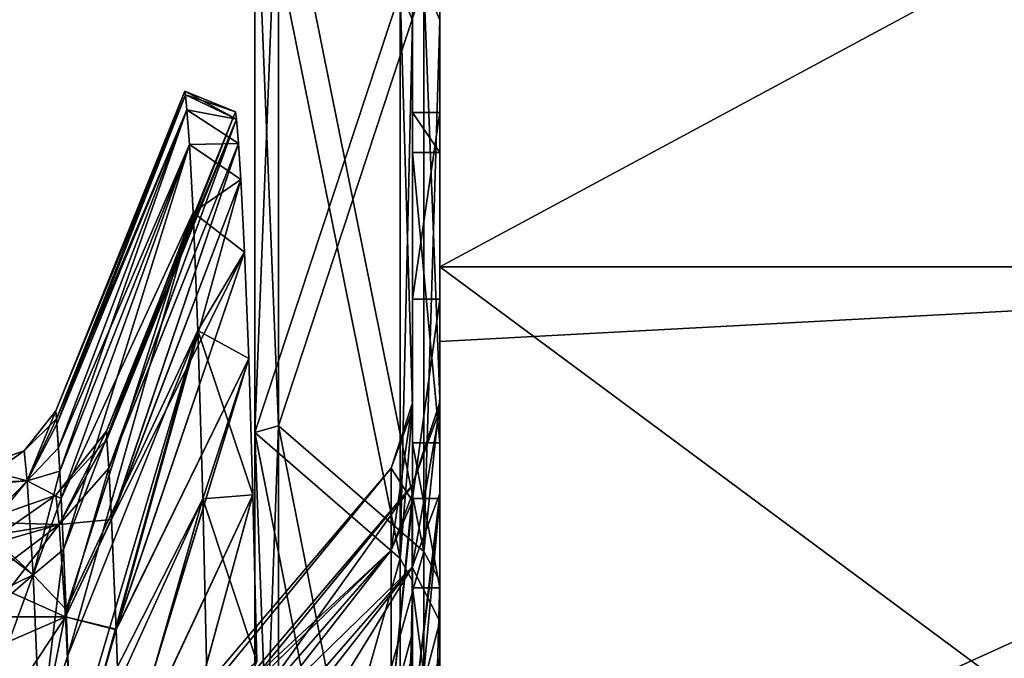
# Model space of a CAD drawing. Extents: x -1633 to 62, y -535 to 375.
# Tile 122 of 256: x -1293 to -1239, y 138 to 173. Entities that reach past the tile are written whole.
import ezdxf

# ---------------------------------------------------------------- set-up
doc = ezdxf.new("R2010")
doc.units = 0
doc.header["$LTSCALE"] = 33.374815
for name, color, linetype in [('1196', 7, 'CONTINUOUS'), ('1203', 7, 'CONTINUOUS'), ('1208', 7, 'CONTINUOUS'), ('1209', 7, 'CONTINUOUS'), ('1212', 7, 'CONTINUOUS'), ('1219', 7, 'CONTINUOUS'), ('1224', 7, 'CONTINUOUS'), ('1225', 7, 'CONTINUOUS'), ('1227', 7, 'CONTINUOUS'), ('1241', 7, 'CONTINUOUS'), ('408', 7, 'CONTINUOUS'), ('409', 7, 'CONTINUOUS'), ('411', 7, 'CONTINUOUS'), ('825', 7, 'CONTINUOUS'), ('827', 7, 'CONTINUOUS'), ('828', 7, 'CONTINUOUS'), ('831', 7, 'CONTINUOUS'), ('833', 7, 'CONTINUOUS'), ('834', 7, 'CONTINUOUS'), ('836', 7, 'CONTINUOUS'), ('839', 7, 'CONTINUOUS'), ('841', 7, 'CONTINUOUS'), ('845', 7, 'CONTINUOUS'), ('847', 7, 'CONTINUOUS'), ('856', 7, 'CONTINUOUS'), ('857', 7, 'CONTINUOUS'), ('858', 7, 'CONTINUOUS'), ('859', 7, 'CONTINUOUS')]:
    doc.layers.add(name, color=color, linetype=linetype)

msp = doc.modelspace()

# ---------------------------------------------------------------- linework, layer by layer
at = {"layer": '1196', "color": 7, "linetype": 'CONTINUOUS'}
for points in [[(-1281.2, 167.621), (-1281.152, 167.218, 11.231), (-1288.291, 150.071), (-1281.2, 167.621)], [(-1288.291, 150.071), (-1281.152, 167.218, 11.231), (-1288.258, 149.619, 11.99), (-1288.291, 150.071)], [(-1288.258, 149.619, 11.99), (-1281.152, 167.218, 11.231), (-1288.157, 148.018, 25.402), (-1288.258, 149.619, 11.99)], [(-1281.152, 167.218, 11.231), (-1281.037, 165.877, 23.722), (-1288.157, 148.018, 25.402), (-1281.152, 167.218, 11.231)], [(-1288.157, 148.018, 25.402), (-1281.037, 165.877, 23.722), (-1288.009, 145.228, 38.582), (-1288.157, 148.018, 25.402)], [(-1281.037, 165.877, 23.722), (-1280.906, 163.9, 34.819), (-1288.009, 145.228, 38.582), (-1281.037, 165.877, 23.722)], [(-1280.906, 163.9, 34.819), (-1280.701, 159.907, 50.022), (-1288.009, 145.228, 38.582), (-1280.906, 163.9, 34.819)], [(-1288.009, 145.228, 38.582), (-1280.701, 159.907, 50.022), (-1287.75, 139.168, 56.583), (-1288.009, 145.228, 38.582)], [(-1280.701, 159.907, 50.022), (-1280.472, 154.072, 65.587), (-1287.75, 139.168, 56.583), (-1280.701, 159.907, 50.022)], [(-1287.75, 139.168, 56.583), (-1280.472, 154.072, 65.587), (-1287.478, 131.091, 72.573), (-1287.75, 139.168, 56.583)], [(-1280.472, 154.072, 65.587), (-1280.245, 146.584, 80.33), (-1287.478, 131.091, 72.573), (-1280.472, 154.072, 65.587)], [(-1287.478, 131.091, 72.573), (-1280.245, 146.584, 80.33), (-1287.212, 121.094, 86.787), (-1287.478, 131.091, 72.573)], [(-1280.245, 146.584, 80.33), (-1280.029, 137.428, 94.097), (-1287.212, 121.094, 86.787), (-1280.245, 146.584, 80.33)]]:
    msp.add_3dface(points, dxfattribs=at)
at = {"layer": '1203', "color": 7, "linetype": 'CONTINUOUS'}
for points in [[(-1281.2, 167.621), (-1288.291, 150.071), (-1288.258, 149.625, -11.909), (-1281.2, 167.621)], [(-1281.2, 167.621), (-1288.258, 149.625, -11.909), (-1281.152, 167.218, -11.231), (-1281.2, 167.621)], [(-1288.258, 149.625, -11.909), (-1288.158, 148.035, -25.294), (-1281.152, 167.218, -11.231), (-1288.258, 149.625, -11.909)], [(-1281.152, 167.218, -11.231), (-1288.158, 148.035, -25.294), (-1281.037, 165.877, -23.722), (-1281.152, 167.218, -11.231)], [(-1288.158, 148.035, -25.294), (-1288.011, 145.255, -38.481), (-1281.037, 165.877, -23.722), (-1288.158, 148.035, -25.294)], [(-1281.037, 165.877, -23.722), (-1288.011, 145.255, -38.481), (-1280.906, 163.9, -34.819), (-1281.037, 165.877, -23.722)], [(-1288.011, 145.255, -38.481), (-1287.751, 139.204, -56.497), (-1280.906, 163.9, -34.819), (-1288.011, 145.255, -38.481)], [(-1280.906, 163.9, -34.819), (-1287.751, 139.204, -56.497), (-1280.701, 159.907, -50.022), (-1280.906, 163.9, -34.819)], [(-1280.701, 159.907, -50.022), (-1287.751, 139.204, -56.497), (-1280.472, 154.072, -65.587), (-1280.701, 159.907, -50.022)], [(-1287.751, 139.204, -56.497), (-1287.479, 131.133, -72.503), (-1280.472, 154.072, -65.587), (-1287.751, 139.204, -56.497)], [(-1280.472, 154.072, -65.587), (-1287.479, 131.133, -72.503), (-1280.245, 146.584, -80.33), (-1280.472, 154.072, -65.587)], [(-1287.479, 131.133, -72.503), (-1287.213, 121.141, -86.729), (-1280.245, 146.584, -80.33), (-1287.479, 131.133, -72.503)], [(-1280.245, 146.584, -80.33), (-1287.213, 121.141, -86.729), (-1280.029, 137.428, -94.097), (-1280.245, 146.584, -80.33)]]:
    msp.add_3dface(points, dxfattribs=at)
at = {"layer": '1208', "color": 7, "linetype": 'CONTINUOUS'}
for points in [[(-1288.291, 150.071), (-1291.063, 146.555, 0), (-1290.892, 144.945, -22.819), (-1288.291, 150.071)], [(-1288.258, 149.625, -11.909), (-1288.291, 150.071), (-1290.892, 144.945, -22.819), (-1288.258, 149.625, -11.909)], [(-1288.158, 148.035, -25.294), (-1288.258, 149.625, -11.909), (-1290.892, 144.945, -22.819), (-1288.158, 148.035, -25.294)], [(-1290.531, 139.879, -45.089), (-1288.158, 148.035, -25.294), (-1290.892, 144.945, -22.819), (-1290.531, 139.879, -45.089)], [(-1288.011, 145.255, -38.481), (-1288.158, 148.035, -25.294), (-1290.531, 139.879, -45.089), (-1288.011, 145.255, -38.481)], [(-1295.29, 145.079), (-1295.136, 143.714, -20.815), (-1291.063, 146.555, 0), (-1295.29, 145.079)], [(-1291.063, 146.555, 0), (-1295.136, 143.714, -20.815), (-1290.892, 144.945, -22.819), (-1291.063, 146.555, 0)], [(-1295.136, 143.714, -20.815), (-1294.829, 139.869, -39.737), (-1290.892, 144.945, -22.819), (-1295.136, 143.714, -20.815)], [(-1294.829, 139.869, -39.737), (-1290.531, 139.879, -45.089), (-1290.892, 144.945, -22.819), (-1294.829, 139.869, -39.737)], [(-1287.751, 139.204, -56.497), (-1288.011, 145.255, -38.481), (-1290.531, 139.879, -45.089), (-1287.751, 139.204, -56.497)], [(-1294.829, 139.869, -39.737), (-1294.496, 133.918, -56.576), (-1290.531, 139.879, -45.089), (-1294.829, 139.869, -39.737)], [(-1294.496, 133.918, -56.576), (-1290.122, 131.041, -66.096), (-1290.531, 139.879, -45.089), (-1294.496, 133.918, -56.576)], [(-1290.122, 131.041, -66.096), (-1287.751, 139.204, -56.497), (-1290.531, 139.879, -45.089), (-1290.122, 131.041, -66.096)], [(-1287.479, 131.133, -72.503), (-1287.751, 139.204, -56.497), (-1290.122, 131.041, -66.096), (-1287.479, 131.133, -72.503)]]:
    msp.add_3dface(points, dxfattribs=at)
at = {"layer": '1209', "color": 7, "linetype": 'CONTINUOUS'}
for points in [[(-1288.291, 150.071), (-1288.258, 149.619, 11.99), (-1291.063, 146.555, 0), (-1288.291, 150.071)], [(-1288.258, 149.619, 11.99), (-1290.892, 144.945, 22.82), (-1291.063, 146.555, 0), (-1288.258, 149.619, 11.99)], [(-1288.258, 149.619, 11.99), (-1288.157, 148.018, 25.402), (-1290.892, 144.945, 22.82), (-1288.258, 149.619, 11.99)], [(-1288.157, 148.018, 25.402), (-1288.009, 145.228, 38.582), (-1290.892, 144.945, 22.82), (-1288.157, 148.018, 25.402)], [(-1290.892, 144.945, 22.82), (-1295.29, 145.079), (-1291.063, 146.555, 0), (-1290.892, 144.945, 22.82)], [(-1295.19, 144.243, 16.363), (-1295.29, 145.079), (-1290.892, 144.945, 22.82), (-1295.19, 144.243, 16.363)], [(-1294.974, 141.854, 31.607), (-1295.19, 144.243, 16.363), (-1290.892, 144.945, 22.82), (-1294.974, 141.854, 31.607)], [(-1290.531, 139.879, 45.089), (-1294.974, 141.854, 31.607), (-1290.892, 144.945, 22.82), (-1290.531, 139.879, 45.089)], [(-1288.009, 145.228, 38.582), (-1290.531, 139.879, 45.089), (-1290.892, 144.945, 22.82), (-1288.009, 145.228, 38.582)], [(-1288.009, 145.228, 38.582), (-1287.75, 139.168, 56.583), (-1290.531, 139.879, 45.089), (-1288.009, 145.228, 38.582)], [(-1294.715, 138.069, 45.684), (-1294.974, 141.854, 31.607), (-1290.531, 139.879, 45.089), (-1294.715, 138.069, 45.684)], [(-1290.122, 131.041, 66.096), (-1294.715, 138.069, 45.684), (-1290.531, 139.879, 45.089), (-1290.122, 131.041, 66.096)], [(-1287.75, 139.168, 56.583), (-1290.122, 131.041, 66.096), (-1290.531, 139.879, 45.089), (-1287.75, 139.168, 56.583)], [(-1287.75, 139.168, 56.583), (-1287.478, 131.091, 72.573), (-1290.122, 131.041, 66.096), (-1287.75, 139.168, 56.583)], [(-1294.454, 133.005, 58.616), (-1294.715, 138.069, 45.684), (-1290.122, 131.041, 66.096), (-1294.454, 133.005, 58.616)]]:
    msp.add_3dface(points, dxfattribs=at)
at = {"layer": '1212', "color": 7, "linetype": 'CONTINUOUS'}
for points in [[(-1291.016, 150.467, 15.37), (-1283.982, 168.745), (-1291.072, 151.195), (-1291.016, 150.467, 15.37)], [(-1283.955, 168.549, 7.858), (-1283.982, 168.745), (-1291.016, 150.467, 15.37), (-1283.955, 168.549, 7.858)], [(-1283.873, 167.728, 18.164), (-1283.955, 168.549, 7.858), (-1291.016, 150.467, 15.37), (-1283.873, 167.728, 18.164)], [(-1290.855, 147.882, 32.38), (-1283.873, 167.728, 18.164), (-1291.016, 150.467, 15.37), (-1290.855, 147.882, 32.38)], [(-1283.73, 165.823, 31.018), (-1283.873, 167.728, 18.164), (-1290.855, 147.882, 32.38), (-1283.73, 165.823, 31.018)], [(-1290.644, 143.564, 48.256), (-1283.73, 165.823, 31.018), (-1290.855, 147.882, 32.38), (-1290.644, 143.564, 48.256)], [(-1283.524, 162.079, 46.793), (-1283.73, 165.823, 31.018), (-1290.644, 143.564, 48.256), (-1283.524, 162.079, 46.793)], [(-1290.416, 137.741, 62.673), (-1283.524, 162.079, 46.793), (-1290.644, 143.564, 48.256), (-1290.416, 137.741, 62.673)], [(-1283.263, 155.596, 64.948), (-1283.524, 162.079, 46.793), (-1290.416, 137.741, 62.673), (-1283.263, 155.596, 64.948)], [(-1290.189, 130.536, 75.729), (-1283.263, 155.596, 64.948), (-1290.416, 137.741, 62.673), (-1290.189, 130.536, 75.729)], [(-1282.989, 146.35, 82.954), (-1283.263, 155.596, 64.948), (-1290.189, 130.536, 75.729), (-1282.989, 146.35, 82.954)], [(-1289.969, 121.981, 87.565), (-1282.989, 146.35, 82.954), (-1290.189, 130.536, 75.729), (-1289.969, 121.981, 87.565)], [(-1282.741, 135.042, 98.963), (-1282.989, 146.35, 82.954), (-1289.969, 121.981, 87.565), (-1282.741, 135.042, 98.963)]]:
    msp.add_3dface(points, dxfattribs=at)
at = {"layer": '1219', "color": 7, "linetype": 'CONTINUOUS'}
for points in [[(-1283.982, 168.745), (-1283.955, 168.549, -7.858), (-1291.072, 151.195), (-1283.982, 168.745)], [(-1291.072, 151.195), (-1283.955, 168.549, -7.858), (-1291.037, 150.751, -12.014), (-1291.072, 151.195)], [(-1283.955, 168.549, -7.858), (-1283.873, 167.728, -18.164), (-1291.037, 150.751, -12.014), (-1283.955, 168.549, -7.858)], [(-1291.037, 150.751, -12.014), (-1283.873, 167.728, -18.164), (-1290.93, 149.165, -25.495), (-1291.037, 150.751, -12.014)], [(-1283.873, 167.728, -18.164), (-1283.73, 165.823, -31.018), (-1290.93, 149.165, -25.495), (-1283.873, 167.728, -18.164)], [(-1290.93, 149.165, -25.495), (-1283.73, 165.823, -31.018), (-1290.775, 146.373, -38.805), (-1290.93, 149.165, -25.495)], [(-1283.73, 165.823, -31.018), (-1283.524, 162.079, -46.793), (-1290.775, 146.373, -38.805), (-1283.73, 165.823, -31.018)], [(-1290.775, 146.373, -38.805), (-1283.524, 162.079, -46.793), (-1290.509, 140.276, -56.992), (-1290.775, 146.373, -38.805)], [(-1283.524, 162.079, -46.793), (-1283.263, 155.596, -64.948), (-1290.509, 140.276, -56.992), (-1283.524, 162.079, -46.793)], [(-1290.509, 140.276, -56.992), (-1283.263, 155.596, -64.948), (-1290.235, 132.128, -73.148), (-1290.509, 140.276, -56.992)], [(-1283.263, 155.596, -64.948), (-1282.989, 146.35, -82.954), (-1290.235, 132.128, -73.148), (-1283.263, 155.596, -64.948)], [(-1290.235, 132.128, -73.148), (-1282.989, 146.35, -82.954), (-1289.971, 122.029, -87.507), (-1290.235, 132.128, -73.148)], [(-1282.989, 146.35, -82.954), (-1282.741, 135.042, -98.963), (-1289.971, 122.029, -87.507), (-1282.989, 146.35, -82.954)]]:
    msp.add_3dface(points, dxfattribs=at)
at = {"layer": '1224', "color": 7, "linetype": 'CONTINUOUS'}
for points in [[(-1291.072, 151.195), (-1292.805, 148.997, 0), (-1292.647, 147.35, 23.191), (-1291.072, 151.195)], [(-1291.016, 150.467, 15.37), (-1291.072, 151.195), (-1292.647, 147.35, 23.191), (-1291.016, 150.467, 15.37)], [(-1290.855, 147.882, 32.38), (-1291.016, 150.467, 15.37), (-1292.647, 147.35, 23.191), (-1290.855, 147.882, 32.38)], [(-1295.447, 148.075), (-1295.356, 147.223, 16.674), (-1292.805, 148.997, 0), (-1295.447, 148.075)], [(-1292.805, 148.997, 0), (-1295.356, 147.223, 16.674), (-1292.647, 147.35, 23.191), (-1292.805, 148.997, 0)], [(-1290.855, 147.882, 32.38), (-1292.647, 147.35, 23.191), (-1292.309, 142.173, 45.85), (-1290.855, 147.882, 32.38)], [(-1290.644, 143.564, 48.256), (-1290.855, 147.882, 32.38), (-1292.309, 142.173, 45.85), (-1290.644, 143.564, 48.256)], [(-1295.356, 147.223, 16.674), (-1295.157, 144.783, 32.232), (-1292.647, 147.35, 23.191), (-1295.356, 147.223, 16.674)], [(-1292.647, 147.35, 23.191), (-1295.157, 144.783, 32.232), (-1292.309, 142.173, 45.85), (-1292.647, 147.35, 23.191)], [(-1295.157, 144.783, 32.232), (-1294.918, 140.91, 46.623), (-1292.309, 142.173, 45.85), (-1295.157, 144.783, 32.232)], [(-1290.644, 143.564, 48.256), (-1292.309, 142.173, 45.85), (-1291.92, 133.142, 67.26), (-1290.644, 143.564, 48.256)], [(-1290.416, 137.741, 62.673), (-1290.644, 143.564, 48.256), (-1291.92, 133.142, 67.26), (-1290.416, 137.741, 62.673)], [(-1294.918, 140.91, 46.623), (-1294.673, 135.722, 59.867), (-1292.309, 142.173, 45.85), (-1294.918, 140.91, 46.623)], [(-1292.309, 142.173, 45.85), (-1294.673, 135.722, 59.867), (-1291.92, 133.142, 67.26), (-1292.309, 142.173, 45.85)], [(-1290.189, 130.536, 75.729), (-1290.416, 137.741, 62.673), (-1291.92, 133.142, 67.26), (-1290.189, 130.536, 75.729)]]:
    msp.add_3dface(points, dxfattribs=at)
at = {"layer": '1225', "color": 7, "linetype": 'CONTINUOUS'}
for points in [[(-1291.072, 151.195), (-1291.037, 150.751, -12.014), (-1292.805, 148.997, 0), (-1291.072, 151.195)], [(-1292.805, 148.997, 0), (-1291.037, 150.751, -12.014), (-1292.647, 147.35, -23.19), (-1292.805, 148.997, 0)], [(-1291.037, 150.751, -12.014), (-1290.93, 149.165, -25.495), (-1292.647, 147.35, -23.19), (-1291.037, 150.751, -12.014)], [(-1295.447, 148.075), (-1292.805, 148.997, 0), (-1292.647, 147.35, -23.19), (-1295.447, 148.075)], [(-1290.93, 149.165, -25.495), (-1290.775, 146.373, -38.805), (-1292.647, 147.35, -23.19), (-1290.93, 149.165, -25.495)], [(-1295.344, 147.102, -17.795), (-1295.447, 148.075), (-1292.647, 147.35, -23.19), (-1295.344, 147.102, -17.795)], [(-1295.125, 144.321, -34.332), (-1295.344, 147.102, -17.795), (-1292.647, 147.35, -23.19), (-1295.125, 144.321, -34.332)], [(-1295.125, 144.321, -34.332), (-1292.647, 147.35, -23.19), (-1292.309, 142.173, -45.85), (-1295.125, 144.321, -34.332)], [(-1292.647, 147.35, -23.19), (-1290.775, 146.373, -38.805), (-1292.309, 142.173, -45.85), (-1292.647, 147.35, -23.19)], [(-1290.775, 146.373, -38.805), (-1290.509, 140.276, -56.992), (-1292.309, 142.173, -45.85), (-1290.775, 146.373, -38.805)], [(-1294.868, 139.957, -49.412), (-1295.125, 144.321, -34.332), (-1292.309, 142.173, -45.85), (-1294.868, 139.957, -49.412)], [(-1294.868, 139.957, -49.412), (-1292.309, 142.173, -45.85), (-1291.92, 133.142, -67.26), (-1294.868, 139.957, -49.412)], [(-1292.309, 142.173, -45.85), (-1290.509, 140.276, -56.992), (-1291.92, 133.142, -67.26), (-1292.309, 142.173, -45.85)], [(-1290.509, 140.276, -56.992), (-1290.235, 132.128, -73.148), (-1291.92, 133.142, -67.26), (-1290.509, 140.276, -56.992)], [(-1294.611, 134.19, -63.084), (-1294.868, 139.957, -49.412), (-1291.92, 133.142, -67.26), (-1294.611, 134.19, -63.084)]]:
    msp.add_3dface(points, dxfattribs=at)
at = {"layer": '1227', "color": 7, "linetype": 'CONTINUOUS'}
for points in [[(-1283.955, 168.549, 7.858), (-1281.2, 167.621), (-1283.982, 168.745), (-1283.955, 168.549, 7.858)], [(-1281.152, 167.218, 11.231), (-1281.2, 167.621), (-1283.955, 168.549, 7.858), (-1281.152, 167.218, 11.231)], [(-1283.873, 167.728, 18.164), (-1281.152, 167.218, 11.231), (-1283.955, 168.549, 7.858), (-1283.873, 167.728, 18.164)], [(-1281.037, 165.877, 23.722), (-1281.152, 167.218, 11.231), (-1283.873, 167.728, 18.164), (-1281.037, 165.877, 23.722)], [(-1283.73, 165.823, 31.018), (-1281.037, 165.877, 23.722), (-1283.873, 167.728, 18.164), (-1283.73, 165.823, 31.018)], [(-1280.906, 163.9, 34.819), (-1281.037, 165.877, 23.722), (-1283.73, 165.823, 31.018), (-1280.906, 163.9, 34.819)], [(-1283.524, 162.079, 46.793), (-1280.906, 163.9, 34.819), (-1283.73, 165.823, 31.018), (-1283.524, 162.079, 46.793)], [(-1280.701, 159.907, 50.022), (-1280.906, 163.9, 34.819), (-1283.524, 162.079, 46.793), (-1280.701, 159.907, 50.022)], [(-1283.263, 155.596, 64.948), (-1280.701, 159.907, 50.022), (-1283.524, 162.079, 46.793), (-1283.263, 155.596, 64.948)], [(-1280.472, 154.072, 65.587), (-1280.701, 159.907, 50.022), (-1283.263, 155.596, 64.948), (-1280.472, 154.072, 65.587)], [(-1282.989, 146.35, 82.954), (-1280.472, 154.072, 65.587), (-1283.263, 155.596, 64.948), (-1282.989, 146.35, 82.954)], [(-1280.245, 146.584, 80.33), (-1280.472, 154.072, 65.587), (-1282.989, 146.35, 82.954), (-1280.245, 146.584, 80.33)], [(-1280.029, 137.428, 94.097), (-1280.245, 146.584, 80.33), (-1282.989, 146.35, 82.954), (-1280.029, 137.428, 94.097)], [(-1282.741, 135.042, 98.963), (-1280.029, 137.428, 94.097), (-1282.989, 146.35, 82.954), (-1282.741, 135.042, 98.963)]]:
    msp.add_3dface(points, dxfattribs=at)
at = {"layer": '1241', "color": 7, "linetype": 'CONTINUOUS'}
for points in [[(-1281.2, 167.621), (-1281.152, 167.218, -11.231), (-1283.982, 168.745), (-1281.2, 167.621)], [(-1283.982, 168.745), (-1281.152, 167.218, -11.231), (-1283.955, 168.549, -7.858), (-1283.982, 168.745)], [(-1283.955, 168.549, -7.858), (-1281.152, 167.218, -11.231), (-1283.873, 167.728, -18.164), (-1283.955, 168.549, -7.858)], [(-1281.152, 167.218, -11.231), (-1281.037, 165.877, -23.722), (-1283.873, 167.728, -18.164), (-1281.152, 167.218, -11.231)], [(-1283.873, 167.728, -18.164), (-1281.037, 165.877, -23.722), (-1283.73, 165.823, -31.018), (-1283.873, 167.728, -18.164)], [(-1281.037, 165.877, -23.722), (-1280.906, 163.9, -34.819), (-1283.73, 165.823, -31.018), (-1281.037, 165.877, -23.722)], [(-1283.73, 165.823, -31.018), (-1280.906, 163.9, -34.819), (-1283.524, 162.079, -46.793), (-1283.73, 165.823, -31.018)], [(-1280.906, 163.9, -34.819), (-1280.701, 159.907, -50.022), (-1283.524, 162.079, -46.793), (-1280.906, 163.9, -34.819)], [(-1283.524, 162.079, -46.793), (-1280.701, 159.907, -50.022), (-1283.263, 155.596, -64.948), (-1283.524, 162.079, -46.793)], [(-1280.701, 159.907, -50.022), (-1280.472, 154.072, -65.587), (-1283.263, 155.596, -64.948), (-1280.701, 159.907, -50.022)], [(-1280.472, 154.072, -65.587), (-1280.245, 146.584, -80.33), (-1283.263, 155.596, -64.948), (-1280.472, 154.072, -65.587)], [(-1283.263, 155.596, -64.948), (-1280.245, 146.584, -80.33), (-1282.989, 146.35, -82.954), (-1283.263, 155.596, -64.948)], [(-1280.245, 146.584, -80.33), (-1280.029, 137.428, -94.097), (-1282.989, 146.35, -82.954), (-1280.245, 146.584, -80.33)], [(-1282.989, 146.35, -82.954), (-1280.029, 137.428, -94.097), (-1282.741, 135.042, -98.963), (-1282.989, 146.35, -82.954)]]:
    msp.add_3dface(points, dxfattribs=at)
at = {"layer": '408', "color": 7, "linetype": 'CONTINUOUS'}
for points in [[(-1269.977, 149.801, 48.959), (-1269.977, 201.593, 99.926), (-1269.977, 224.613, 13.196), (-1269.977, 149.801, 48.959)], [(-1269.977, 175.379, -34.195), (-1269.977, 149.801, 48.959), (-1269.977, 224.613, 13.196), (-1269.977, 175.379, -34.195)], [(-1269.977, 101.598, 109.488), (-1269.977, 155, 163.095), (-1269.977, 201.593, 99.926), (-1269.977, 101.598, 109.488)], [(-1269.977, 149.801, 48.959), (-1269.977, 101.598, 109.488), (-1269.977, 201.593, 99.926), (-1269.977, 149.801, 48.959)], [(-1269.977, 155, 163.095), (-1269.977, 159.099, 159.099), (-1269.977, 201.593, 99.926), (-1269.977, 155, 163.095)], [(-1269.977, 128.318, -81.256), (-1269.977, 175.379, -34.195), (-1269.977, 187.08, -125.004), (-1269.977, 128.318, -81.256)], [(-1269.977, 159.099, -159.099), (-1269.977, 128.318, -81.256), (-1269.977, 187.08, -125.004), (-1269.977, 159.099, -159.099)], [(-1269.977, 100.111, -0.731), (-1269.977, 149.801, 48.959), (-1269.977, 175.379, -34.195), (-1269.977, 100.111, -0.731)], [(-1269.977, 128.318, -81.256), (-1269.977, 100.111, -0.731), (-1269.977, 175.379, -34.195), (-1269.977, 128.318, -81.256)], [(-1269.977, 81.256, -128.318), (-1269.977, 128.318, -81.256), (-1269.977, 159.099, -159.099), (-1269.977, 81.256, -128.318)], [(-1269.977, 125.004, -187.08), (-1269.977, 81.256, -128.318), (-1269.977, 159.099, -159.099), (-1269.977, 125.004, -187.08)], [(-1269.977, 101.598, 109.488), (-1269.977, 124.174, 187.632), (-1269.977, 155, 163.095), (-1269.977, 101.598, 109.488)], [(-1269.977, 48.826, 56.717), (-1269.977, 101.598, 109.488), (-1269.977, 149.801, 48.959), (-1269.977, 48.826, 56.717)], [(-1269.977, 100.111, -0.731), (-1269.977, 48.826, 56.717), (-1269.977, 149.801, 48.959), (-1269.977, 100.111, -0.731)]]:
    msp.add_3dface(points, dxfattribs=at)
at = {"layer": '409', "color": 7, "linetype": 'CONTINUOUS'}
for points in [[(-1269.977, 125.004, -187.08), (-1269.977, 159.099, -159.099), (-1193.169, 102.148, -200.476), (-1269.977, 125.004, -187.08)], [(-1193.169, 102.148, -200.476), (-1269.977, 159.099, -159.099), (-1193.169, 159.099, -159.099), (-1193.169, 102.148, -200.476)]]:
    msp.add_3dface(points, dxfattribs=at)
at = {"layer": '411', "color": 7, "linetype": 'CONTINUOUS'}
for points in [[(-1269.977, 201.593, 99.926), (-1269.977, 159.099, 159.099), (-1193.169, 200.476, 102.148), (-1269.977, 201.593, 99.926)], [(-1193.169, 200.476, 102.148), (-1269.977, 159.099, 159.099), (-1193.169, 159.099, 159.099), (-1193.169, 200.476, 102.148)], [(-1193.169, 159.099, -159.099), (-1269.977, 187.08, -125.004), (-1193.169, 200.476, -102.148), (-1193.169, 159.099, -159.099)], [(-1269.977, 159.099, -159.099), (-1269.977, 187.08, -125.004), (-1193.169, 159.099, -159.099), (-1269.977, 159.099, -159.099)], [(-1269.977, 155, 163.095), (-1269.977, 124.174, 187.632), (-1193.169, 159.099, 159.099), (-1269.977, 155, 163.095)], [(-1193.169, 159.099, 159.099), (-1269.977, 124.174, 187.632), (-1193.169, 102.148, 200.476), (-1193.169, 159.099, 159.099)], [(-1269.977, 159.099, 159.099), (-1269.977, 155, 163.095), (-1193.169, 159.099, 159.099), (-1269.977, 159.099, 159.099)]]:
    msp.add_3dface(points, dxfattribs=at)
at = {"layer": '825', "color": 7, "linetype": 'CONTINUOUS'}
for points in [[(-1272.647, 148.04, -12.952), (-1272.647, 143.542, -38.462), (-1290.934, 126.541, -8.294), (-1272.647, 148.04, -12.952)], [(-1272.647, 148.04, 12.952), (-1272.647, 148.04, -12.952), (-1290.934, 126.541, -8.294), (-1272.647, 148.04, 12.952)], [(-1272.647, 143.542, 38.462), (-1272.647, 148.04, 12.952), (-1290.934, 125.727, 16.552), (-1272.647, 143.542, 38.462)], [(-1290.934, 125.727, 16.552), (-1272.647, 148.04, 12.952), (-1290.934, 126.541, -8.294), (-1290.934, 125.727, 16.552)], [(-1272.647, 143.542, -38.462), (-1272.647, 134.683, -62.804), (-1290.934, 122.491, -32.821), (-1272.647, 143.542, -38.462)], [(-1290.934, 126.541, -8.294), (-1272.647, 143.542, -38.462), (-1290.934, 122.491, -32.821), (-1290.934, 126.541, -8.294)], [(-1272.647, 134.683, 62.804), (-1272.647, 143.542, 38.462), (-1290.934, 120.082, 40.762), (-1272.647, 134.683, 62.804)], [(-1290.934, 120.082, 40.762), (-1272.647, 143.542, 38.462), (-1290.934, 125.727, 16.552), (-1290.934, 120.082, 40.762)]]:
    msp.add_3dface(points, dxfattribs=at)
at = {"layer": '827', "color": 7, "linetype": 'CONTINUOUS'}
for points in [[(-1271.477, 212.3, 188.127), (-1271.477, 168.784, 199.266), (-1271.477, 200.575, 200.581), (-1271.477, 212.3, 188.127)], [(-1271.477, 168.784, 199.266), (-1271.477, 212.3, 188.127), (-1271.477, 161.378, 152.027), (-1271.477, 168.784, 199.266)], [(-1271.477, 161.378, 152.027), (-1271.477, 212.3, 188.127), (-1271.477, 206.403, 139.962), (-1271.477, 161.378, 152.027)], [(-1271.477, 167.482, -95.729), (-1271.477, 187.137, -51.772), (-1271.477, 211.258, -107.459), (-1271.477, 167.482, -95.729)], [(-1271.477, 167.482, -95.729), (-1271.477, 211.258, -107.459), (-1271.477, 165.387, -144.392), (-1271.477, 167.482, -95.729)], [(-1271.477, 165.387, -144.392), (-1271.477, 211.258, -107.459), (-1271.477, 197.862, -153.094), (-1271.477, 165.387, -144.392)], [(-1271.477, 161.378, 152.027), (-1271.477, 206.403, 139.962), (-1271.477, 163.243, 102.303), (-1271.477, 161.378, 152.027)], [(-1271.477, 163.243, 102.303), (-1271.477, 206.403, 139.962), (-1271.477, 200.196, 92.401), (-1271.477, 163.243, 102.303)], [(-1271.477, 200.575, 200.581), (-1271.477, 168.784, 199.266), (-1271.477, 172.677, 225.046), (-1271.477, 200.575, 200.581)], [(-1271.477, 163.243, 102.303), (-1271.477, 200.196, 92.401), (-1271.477, 164.688, 52.692), (-1271.477, 163.243, 102.303)], [(-1271.477, 164.688, 52.692), (-1271.477, 200.196, 92.401), (-1271.477, 187.316, 64.397), (-1271.477, 164.688, 52.692)], [(-1271.477, 160.005, -192.174), (-1271.477, 197.862, -153.094), (-1271.477, 198.437, -202.697), (-1271.477, 160.005, -192.174)], [(-1271.477, 160.005, -192.174), (-1271.477, 198.437, -202.697), (-1271.477, 151.371, -239.896), (-1271.477, 160.005, -192.174)], [(-1271.477, 198.437, -202.697), (-1271.477, 175.89, -222.544), (-1271.477, 151.371, -239.896), (-1271.477, 198.437, -202.697)], [(-1271.477, 165.387, -144.392), (-1271.477, 197.862, -153.094), (-1271.477, 167.58, -146.367), (-1271.477, 165.387, -144.392)], [(-1271.477, 167.58, -146.367), (-1271.477, 197.862, -153.094), (-1271.477, 160.005, -192.174), (-1271.477, 167.58, -146.367)], [(-1271.477, 192.445, 45.254), (-1271.477, 194.418, 37.889), (-1271.477, 151.623, 7.724), (-1271.477, 192.445, 45.254)], [(-1271.477, 151.623, 7.724), (-1271.477, 194.418, 37.889), (-1271.477, 192.965, -4.109), (-1271.477, 151.623, 7.724)], [(-1271.477, 151.623, 7.724), (-1271.477, 192.965, -4.109), (-1271.477, 151.242, -13.232), (-1271.477, 151.623, 7.724)], [(-1271.477, 151.242, -13.232), (-1271.477, 192.965, -4.109), (-1271.477, 146.23, -40.819), (-1271.477, 151.242, -13.232)], [(-1271.477, 146.23, -40.819), (-1271.477, 192.965, -4.109), (-1271.477, 187.137, -51.772), (-1271.477, 146.23, -40.819)], [(-1271.477, 192.445, 45.254), (-1271.477, 164.688, 52.692), (-1271.477, 187.316, 64.397), (-1271.477, 192.445, 45.254)], [(-1271.477, 164.688, 52.692), (-1271.477, 192.445, 45.254), (-1271.477, 151.623, 7.724), (-1271.477, 164.688, 52.692)], [(-1271.477, 146.23, -40.819), (-1271.477, 187.137, -51.772), (-1271.477, 137.595, -64.162), (-1271.477, 146.23, -40.819)], [(-1271.477, 137.595, -64.162), (-1271.477, 187.137, -51.772), (-1271.477, 167.482, -95.729), (-1271.477, 137.595, -64.162)], [(-1271.477, 168.784, 199.266), (-1271.477, 125.719, 210.805), (-1271.477, 172.677, 225.046), (-1271.477, 168.784, 199.266)], [(-1271.477, 172.677, 225.046), (-1271.477, 125.719, 210.805), (-1271.477, 141.826, 245.659), (-1271.477, 172.677, 225.046)], [(-1271.477, 125.719, 210.805), (-1271.477, 168.784, 199.266), (-1271.477, 116.354, 164.091), (-1271.477, 125.719, 210.805)], [(-1271.477, 116.354, 164.091), (-1271.477, 168.784, 199.266), (-1271.477, 161.378, 152.027), (-1271.477, 116.354, 164.091)], [(-1271.477, 157.331, -157.331), (-1271.477, 167.58, -146.367), (-1271.477, 160.005, -192.174), (-1271.477, 157.331, -157.331)], [(-1271.477, 125.588, -85.305), (-1271.477, 137.595, -64.162), (-1271.477, 167.482, -95.729), (-1271.477, 125.588, -85.305)], [(-1271.477, 125.588, -85.305), (-1271.477, 167.482, -95.729), (-1271.477, 113.311, -130.438), (-1271.477, 125.588, -85.305)], [(-1271.477, 113.311, -130.438), (-1271.477, 167.482, -95.729), (-1271.477, 141.466, -137.982), (-1271.477, 113.311, -130.438)], [(-1271.477, 141.466, -137.982), (-1271.477, 167.482, -95.729), (-1271.477, 149.427, -130.022), (-1271.477, 141.466, -137.982)], [(-1271.477, 149.427, -130.022), (-1271.477, 167.482, -95.729), (-1271.477, 165.387, -144.392), (-1271.477, 149.427, -130.022)], [(-1271.477, 138.994, 61.072), (-1271.477, 163.243, 102.303), (-1271.477, 164.688, 52.692), (-1271.477, 138.994, 61.072)], [(-1271.477, 138.994, 61.072), (-1271.477, 164.688, 52.692), (-1271.477, 146.646, 39.295), (-1271.477, 138.994, 61.072)], [(-1271.477, 146.646, 39.295), (-1271.477, 164.688, 52.692), (-1271.477, 151.623, 7.724), (-1271.477, 146.646, 39.295)], [(-1271.477, 126.29, 112.204), (-1271.477, 161.378, 152.027), (-1271.477, 163.243, 102.303), (-1271.477, 126.29, 112.204)], [(-1271.477, 126.29, 112.204), (-1271.477, 163.243, 102.303), (-1271.477, 124.362, 87.083), (-1271.477, 126.29, 112.204)], [(-1271.477, 124.362, 87.083), (-1271.477, 163.243, 102.303), (-1271.477, 138.994, 61.072), (-1271.477, 124.362, 87.083)], [(-1271.477, 116.354, 164.091), (-1271.477, 161.378, 152.027), (-1271.477, 126.29, 112.204), (-1271.477, 116.354, 164.091)], [(-1271.477, 146.367, -167.58), (-1271.477, 157.331, -157.331), (-1271.477, 160.005, -192.174), (-1271.477, 146.367, -167.58)], [(-1271.477, 121.815, -181.941), (-1271.477, 146.367, -167.58), (-1271.477, 160.005, -192.174), (-1271.477, 121.815, -181.941)], [(-1271.477, 121.815, -181.941), (-1271.477, 160.005, -192.174), (-1271.477, 106.141, -226.965), (-1271.477, 121.815, -181.941)], [(-1271.477, 106.141, -226.965), (-1271.477, 160.005, -192.174), (-1271.477, 151.371, -239.896), (-1271.477, 106.141, -226.965)], [(-1271.477, 106.141, -226.965), (-1271.477, 151.371, -239.896), (-1271.477, 108.549, -262.069), (-1271.477, 106.141, -226.965)], [(-1271.477, 151.371, -239.896), (-1271.477, 141.828, -245.658), (-1271.477, 108.549, -262.069), (-1271.477, 151.371, -239.896)], [(-1271.477, 130.022, -149.427), (-1271.477, 146.367, -167.58), (-1271.477, 121.815, -181.941), (-1271.477, 130.022, -149.427)], [(-1271.477, 141.826, 245.659), (-1271.477, 125.719, 210.805), (-1271.477, 108.547, 262.07), (-1271.477, 141.826, 245.659)], [(-1271.477, 113.311, -130.438), (-1271.477, 141.466, -137.982), (-1271.477, 130.022, -149.427), (-1271.477, 113.311, -130.438)]]:
    msp.add_3dface(points, dxfattribs=at)
at = {"layer": '828', "color": 7, "linetype": 'CONTINUOUS'}
for points in [[(-1272.147, 174.203, 227.026), (-1272.147, 143.08, 247.822), (-1280.138, 182.628, 238.006), (-1272.147, 174.203, 227.026)], [(-1280.138, 182.628, 238.006), (-1272.147, 143.08, 247.822), (-1280.138, 150, 259.808), (-1280.138, 182.628, 238.006)], [(-1280.138, 150, -259.808), (-1272.147, 174.203, -227.026), (-1280.138, 182.628, -238.006), (-1280.138, 150, -259.808)], [(-1272.147, 143.08, -247.822), (-1272.147, 174.203, -227.026), (-1280.138, 150, -259.808), (-1272.147, 143.08, -247.822)], [(-1272.147, 143.08, 247.822), (-1272.147, 109.509, 264.378), (-1280.138, 150, 259.808), (-1272.147, 143.08, 247.822)], [(-1280.138, 150, 259.808), (-1272.147, 109.509, 264.378), (-1280.138, 114.805, 277.164), (-1280.138, 150, 259.808)], [(-1280.138, 114.805, -277.164), (-1272.147, 143.08, -247.822), (-1280.138, 150, -259.808), (-1280.138, 114.805, -277.164)], [(-1272.147, 109.509, -264.378), (-1272.147, 143.08, -247.822), (-1280.138, 114.805, -277.164), (-1272.147, 109.509, -264.378)]]:
    msp.add_3dface(points, dxfattribs=at)
at = {"layer": '831', "color": 7, "linetype": 'CONTINUOUS'}
for points in [[(-1289.785, 125.579, -8.231), (-1289.785, 121.56, -32.572), (-1271.498, 147.08, -12.868), (-1289.785, 125.579, -8.231)], [(-1271.498, 147.08, -12.868), (-1289.785, 121.56, -32.572), (-1271.498, 142.611, -38.212), (-1271.498, 147.08, -12.868)], [(-1289.785, 124.771, 16.426), (-1289.785, 125.579, -8.231), (-1271.498, 147.08, 12.868), (-1289.785, 124.771, 16.426)], [(-1271.498, 147.08, 12.868), (-1289.785, 125.579, -8.231), (-1271.498, 147.08, -12.868), (-1271.498, 147.08, 12.868)], [(-1271.498, 142.611, 38.212), (-1289.785, 124.771, 16.426), (-1271.498, 147.08, 12.868), (-1271.498, 142.611, 38.212)], [(-1289.785, 121.56, -32.572), (-1289.785, 112.87, -55.661), (-1271.498, 142.611, -38.212), (-1289.785, 121.56, -32.572)], [(-1271.498, 142.611, -38.212), (-1289.785, 112.87, -55.661), (-1271.498, 133.809, -62.396), (-1271.498, 142.611, -38.212)], [(-1289.785, 119.169, 40.453), (-1289.785, 124.771, 16.426), (-1271.498, 142.611, 38.212), (-1289.785, 119.169, 40.453)], [(-1271.498, 133.809, 62.396), (-1289.785, 119.169, 40.453), (-1271.498, 142.611, 38.212), (-1271.498, 133.809, 62.396)]]:
    msp.add_3dface(points, dxfattribs=at)
at = {"layer": '833', "color": 7, "linetype": 'CONTINUOUS'}
for points in [[(-1269.977, 213.014, -107.93), (-1269.977, 188.567, -52.155), (-1269.977, 169.415, -96.247), (-1269.977, 213.014, -107.93)], [(-1269.977, 213.014, -107.93), (-1269.977, 169.415, -96.247), (-1269.977, 198.701, -153.319), (-1269.977, 213.014, -107.93)], [(-1269.977, 212.3, 188.127), (-1269.977, 200.575, 200.581), (-1269.977, 168.784, 199.266), (-1269.977, 212.3, 188.127)], [(-1269.977, 212.3, 188.127), (-1269.977, 168.784, 199.266), (-1269.977, 162.364, 151.762), (-1269.977, 212.3, 188.127)], [(-1269.977, 207.53, 139.66), (-1269.977, 212.3, 188.127), (-1269.977, 162.364, 151.762), (-1269.977, 207.53, 139.66)], [(-1269.977, 207.53, 139.66), (-1269.977, 162.364, 151.762), (-1269.977, 163.648, 102.194), (-1269.977, 207.53, 139.66)], [(-1269.977, 200.486, 92.324), (-1269.977, 207.53, 139.66), (-1269.977, 163.648, 102.194), (-1269.977, 200.486, 92.324)], [(-1269.977, 200.575, 200.581), (-1269.977, 172.677, 225.046), (-1269.977, 168.784, 199.266), (-1269.977, 200.575, 200.581)], [(-1269.977, 187.316, 64.397), (-1269.977, 200.486, 92.324), (-1269.977, 163.648, 102.194), (-1269.977, 187.316, 64.397)], [(-1269.977, 198.54, -202.596), (-1269.977, 198.701, -153.319), (-1269.977, 160.188, -192.223), (-1269.977, 198.54, -202.596)], [(-1269.977, 165.387, -144.392), (-1269.977, 167.58, -146.367), (-1269.977, 198.701, -153.319), (-1269.977, 165.387, -144.392)], [(-1269.977, 169.415, -96.247), (-1269.977, 165.387, -144.392), (-1269.977, 198.701, -153.319), (-1269.977, 169.415, -96.247)], [(-1269.977, 198.701, -153.319), (-1269.977, 167.58, -146.367), (-1269.977, 160.188, -192.223), (-1269.977, 198.701, -153.319)], [(-1269.977, 172.679, -225.045), (-1269.977, 198.54, -202.596), (-1269.977, 160.188, -192.223), (-1269.977, 172.679, -225.045)], [(-1269.977, 151.655, 7.077), (-1269.977, 151.242, -13.232), (-1269.977, 194.771, -4.593), (-1269.977, 151.655, 7.077)], [(-1269.977, 165.869, 52.375), (-1269.977, 151.655, 7.077), (-1269.977, 194.771, -4.593), (-1269.977, 165.869, 52.375)], [(-1269.977, 151.242, -13.232), (-1269.977, 146.647, -39.294), (-1269.977, 194.771, -4.593), (-1269.977, 151.242, -13.232)], [(-1269.977, 194.771, -4.593), (-1269.977, 146.647, -39.294), (-1269.977, 188.567, -52.155), (-1269.977, 194.771, -4.593)], [(-1269.977, 192.445, 45.254), (-1269.977, 165.869, 52.375), (-1269.977, 194.771, -4.593), (-1269.977, 192.445, 45.254)], [(-1269.977, 192.445, 45.254), (-1269.977, 187.316, 64.397), (-1269.977, 165.869, 52.375), (-1269.977, 192.445, 45.254)], [(-1269.977, 146.647, -39.294), (-1269.977, 146.23, -40.819), (-1269.977, 188.567, -52.155), (-1269.977, 146.647, -39.294)], [(-1269.977, 188.567, -52.155), (-1269.977, 146.23, -40.819), (-1269.977, 169.415, -96.247), (-1269.977, 188.567, -52.155)], [(-1269.977, 187.316, 64.397), (-1269.977, 163.648, 102.194), (-1269.977, 165.869, 52.375), (-1269.977, 187.316, 64.397)], [(-1269.977, 151.87, -239.58), (-1269.977, 172.679, -225.045), (-1269.977, 160.188, -192.223), (-1269.977, 151.87, -239.58)], [(-1269.977, 172.677, 225.046), (-1269.977, 141.826, 245.659), (-1269.977, 168.784, 199.266), (-1269.977, 172.677, 225.046)], [(-1269.977, 146.23, -40.819), (-1269.977, 137.595, -64.162), (-1269.977, 169.415, -96.247), (-1269.977, 146.23, -40.819)], [(-1269.977, 137.595, -64.162), (-1269.977, 126.008, -84.683), (-1269.977, 169.415, -96.247), (-1269.977, 137.595, -64.162)], [(-1269.977, 126.008, -84.683), (-1269.977, 149.427, -130.022), (-1269.977, 169.415, -96.247), (-1269.977, 126.008, -84.683)], [(-1269.977, 149.427, -130.022), (-1269.977, 165.387, -144.392), (-1269.977, 169.415, -96.247), (-1269.977, 149.427, -130.022)], [(-1269.977, 168.784, 199.266), (-1269.977, 141.826, 245.659), (-1269.977, 125.719, 210.805), (-1269.977, 168.784, 199.266)], [(-1269.977, 168.784, 199.266), (-1269.977, 125.719, 210.805), (-1269.977, 117.199, 163.864), (-1269.977, 168.784, 199.266)], [(-1269.977, 162.364, 151.762), (-1269.977, 168.784, 199.266), (-1269.977, 117.199, 163.864), (-1269.977, 162.364, 151.762)], [(-1269.977, 167.58, -146.367), (-1269.977, 157.331, -157.331), (-1269.977, 160.188, -192.223), (-1269.977, 167.58, -146.367)], [(-1269.977, 139.622, 59.623), (-1269.977, 146.646, 39.295), (-1269.977, 165.869, 52.375), (-1269.977, 139.622, 59.623)], [(-1269.977, 163.648, 102.194), (-1269.977, 139.622, 59.623), (-1269.977, 165.869, 52.375), (-1269.977, 163.648, 102.194)], [(-1269.977, 146.646, 39.295), (-1269.977, 151.242, 13.233), (-1269.977, 165.869, 52.375), (-1269.977, 146.646, 39.295)], [(-1269.977, 151.242, 13.233), (-1269.977, 151.655, 7.077), (-1269.977, 165.869, 52.375), (-1269.977, 151.242, 13.233)], [(-1269.977, 139.622, 59.623), (-1269.977, 163.648, 102.194), (-1269.977, 126.811, 112.065), (-1269.977, 139.622, 59.623)], [(-1269.977, 163.648, 102.194), (-1269.977, 162.364, 151.762), (-1269.977, 126.811, 112.065), (-1269.977, 163.648, 102.194)], [(-1269.977, 162.364, 151.762), (-1269.977, 117.199, 163.864), (-1269.977, 126.811, 112.065), (-1269.977, 162.364, 151.762)], [(-1269.977, 151.87, -239.58), (-1269.977, 160.188, -192.223), (-1269.977, 121.952, -181.978), (-1269.977, 151.87, -239.58)], [(-1269.977, 157.331, -157.331), (-1269.977, 146.367, -167.58), (-1269.977, 160.188, -192.223), (-1269.977, 157.331, -157.331)], [(-1269.977, 160.188, -192.223), (-1269.977, 146.367, -167.58), (-1269.977, 121.952, -181.978), (-1269.977, 160.188, -192.223)], [(-1269.977, 141.828, -245.658), (-1269.977, 151.87, -239.58), (-1269.977, 106.971, -227.188), (-1269.977, 141.828, -245.658)], [(-1269.977, 151.87, -239.58), (-1269.977, 121.952, -181.978), (-1269.977, 106.971, -227.188), (-1269.977, 151.87, -239.58)], [(-1269.977, 149.427, -130.022), (-1269.977, 126.008, -84.683), (-1269.977, 141.466, -137.982), (-1269.977, 149.427, -130.022)], [(-1269.977, 146.367, -167.58), (-1269.977, 130.022, -149.427), (-1269.977, 121.952, -181.978), (-1269.977, 146.367, -167.58)], [(-1269.977, 108.549, -262.069), (-1269.977, 141.828, -245.658), (-1269.977, 106.971, -227.188), (-1269.977, 108.549, -262.069)], [(-1269.977, 141.826, 245.659), (-1269.977, 108.547, 262.07), (-1269.977, 125.719, 210.805), (-1269.977, 141.826, 245.659)], [(-1269.977, 141.466, -137.982), (-1269.977, 126.008, -84.683), (-1269.977, 114.704, -130.812), (-1269.977, 141.466, -137.982)], [(-1269.977, 130.022, -149.427), (-1269.977, 141.466, -137.982), (-1269.977, 114.704, -130.812), (-1269.977, 130.022, -149.427)], [(-1269.977, 137.595, 64.164), (-1269.977, 139.622, 59.623), (-1269.977, 126.811, 112.065), (-1269.977, 137.595, 64.164)]]:
    msp.add_3dface(points, dxfattribs=at)
at = {"layer": '834', "color": 7, "linetype": 'CONTINUOUS'}
for points in [[(-1278.839, 150.375, -260.457), (-1278.839, 183.085, -238.601), (-1270.848, 143.455, -248.472), (-1278.839, 150.375, -260.457)], [(-1270.848, 143.455, -248.472), (-1278.839, 183.085, -238.601), (-1270.848, 174.66, -227.621), (-1270.848, 143.455, -248.472)], [(-1278.839, 183.085, 238.601), (-1278.839, 150.375, 260.457), (-1270.848, 174.66, 227.621), (-1278.839, 183.085, 238.601)], [(-1270.848, 174.66, 227.621), (-1278.839, 150.375, 260.457), (-1270.848, 143.455, 248.472), (-1270.848, 174.66, 227.621)], [(-1278.839, 115.092, -277.857), (-1278.839, 150.375, -260.457), (-1270.848, 109.796, -265.071), (-1278.839, 115.092, -277.857)], [(-1270.848, 109.796, -265.071), (-1278.839, 150.375, -260.457), (-1270.848, 143.455, -248.472), (-1270.848, 109.796, -265.071)], [(-1278.839, 150.375, 260.457), (-1278.839, 115.092, 277.857), (-1270.848, 143.455, 248.472), (-1278.839, 150.375, 260.457)], [(-1270.848, 143.455, 248.472), (-1278.839, 115.092, 277.857), (-1270.848, 109.796, 265.071), (-1270.848, 143.455, 248.472)]]:
    msp.add_3dface(points, dxfattribs=at)
at = {"layer": '836', "color": 7, "linetype": 'CONTINUOUS'}
for points in [[(-1278.839, 150.375, -260.457), (-1280.138, 182.628, -238.006), (-1278.839, 183.085, -238.601), (-1278.839, 150.375, -260.457)], [(-1280.138, 182.628, 238.006), (-1280.138, 150, 259.808), (-1278.839, 183.085, 238.601), (-1280.138, 182.628, 238.006)], [(-1278.839, 183.085, 238.601), (-1280.138, 150, 259.808), (-1278.839, 150.375, 260.457), (-1278.839, 183.085, 238.601)], [(-1280.138, 150, -259.808), (-1280.138, 182.628, -238.006), (-1278.839, 150.375, -260.457), (-1280.138, 150, -259.808)], [(-1278.839, 115.092, -277.857), (-1280.138, 150, -259.808), (-1278.839, 150.375, -260.457), (-1278.839, 115.092, -277.857)], [(-1280.138, 150, 259.808), (-1280.138, 114.805, 277.164), (-1278.839, 150.375, 260.457), (-1280.138, 150, 259.808)], [(-1278.839, 150.375, 260.457), (-1280.138, 114.805, 277.164), (-1278.839, 115.092, 277.857), (-1278.839, 150.375, 260.457)], [(-1280.138, 114.805, -277.164), (-1280.138, 150, -259.808), (-1278.839, 115.092, -277.857), (-1280.138, 114.805, -277.164)]]:
    msp.add_3dface(points, dxfattribs=at)
at = {"layer": '839', "color": 7, "linetype": 'CONTINUOUS'}
for points in [[(-1271.477, 200.575, 200.581), (-1271.477, 172.677, 225.046), (-1272.147, 174.203, 227.026), (-1271.477, 200.575, 200.581)], [(-1271.477, 151.371, -239.896), (-1271.477, 175.89, -222.544), (-1272.147, 174.203, -227.026), (-1271.477, 151.371, -239.896)], [(-1271.477, 172.677, 225.046), (-1272.147, 143.08, 247.822), (-1272.147, 174.203, 227.026), (-1271.477, 172.677, 225.046)], [(-1271.477, 151.371, -239.896), (-1272.147, 174.203, -227.026), (-1272.147, 143.08, -247.822), (-1271.477, 151.371, -239.896)], [(-1271.477, 172.677, 225.046), (-1271.477, 141.826, 245.659), (-1272.147, 143.08, 247.822), (-1271.477, 172.677, 225.046)], [(-1271.477, 141.828, -245.658), (-1271.477, 151.371, -239.896), (-1272.147, 143.08, -247.822), (-1271.477, 141.828, -245.658)], [(-1271.477, 141.826, 245.659), (-1272.147, 109.509, 264.378), (-1272.147, 143.08, 247.822), (-1271.477, 141.826, 245.659)], [(-1271.477, 141.828, -245.658), (-1272.147, 143.08, -247.822), (-1272.147, 109.509, -264.378), (-1271.477, 141.828, -245.658)], [(-1271.477, 108.549, -262.069), (-1271.477, 141.828, -245.658), (-1272.147, 109.509, -264.378), (-1271.477, 108.549, -262.069)], [(-1271.477, 141.826, 245.659), (-1271.477, 108.547, 262.07), (-1272.147, 109.509, 264.378), (-1271.477, 141.826, 245.659)]]:
    msp.add_3dface(points, dxfattribs=at)
at = {"layer": '841', "color": 7, "linetype": 'CONTINUOUS'}
for points in [[(-1272.647, 148.04, 12.952), (-1272.647, 143.542, 38.462), (-1271.477, 151.623, 7.724), (-1272.647, 148.04, 12.952)], [(-1272.647, 148.04, 12.952), (-1271.477, 151.623, 7.724), (-1271.477, 151.242, -13.232), (-1272.647, 148.04, 12.952)], [(-1272.647, 143.542, 38.462), (-1271.477, 146.646, 39.295), (-1271.477, 151.623, 7.724), (-1272.647, 143.542, 38.462)], [(-1272.647, 148.04, -12.952), (-1272.647, 148.04, 12.952), (-1271.477, 151.242, -13.232), (-1272.647, 148.04, -12.952)], [(-1272.647, 148.04, -12.952), (-1271.477, 151.242, -13.232), (-1271.477, 146.23, -40.819), (-1272.647, 148.04, -12.952)], [(-1272.647, 143.542, -38.462), (-1272.647, 148.04, -12.952), (-1271.477, 146.23, -40.819), (-1272.647, 143.542, -38.462)], [(-1272.647, 143.542, 38.462), (-1272.647, 134.683, 62.804), (-1271.477, 146.646, 39.295), (-1272.647, 143.542, 38.462)], [(-1272.647, 134.683, 62.804), (-1271.477, 138.994, 61.072), (-1271.477, 146.646, 39.295), (-1272.647, 134.683, 62.804)], [(-1272.647, 134.683, -62.804), (-1272.647, 143.542, -38.462), (-1271.477, 146.23, -40.819), (-1272.647, 134.683, -62.804)], [(-1272.647, 134.683, -62.804), (-1271.477, 146.23, -40.819), (-1271.477, 137.595, -64.162), (-1272.647, 134.683, -62.804)], [(-1272.647, 134.683, 62.804), (-1272.647, 121.731, 85.237), (-1271.477, 138.994, 61.072), (-1272.647, 134.683, 62.804)], [(-1272.647, 121.731, 85.237), (-1271.477, 124.362, 87.083), (-1271.477, 138.994, 61.072), (-1272.647, 121.731, 85.237)], [(-1272.647, 134.683, -62.804), (-1271.477, 137.595, -64.162), (-1271.477, 125.588, -85.305), (-1272.647, 134.683, -62.804)]]:
    msp.add_3dface(points, dxfattribs=at)
at = {"layer": '845', "color": 7, "linetype": 'CONTINUOUS'}
for points in [[(-1269.977, 200.575, 200.581), (-1270.848, 174.66, 227.621), (-1269.977, 172.677, 225.046), (-1269.977, 200.575, 200.581)], [(-1270.848, 143.455, -248.472), (-1270.848, 174.66, -227.621), (-1269.977, 151.87, -239.58), (-1270.848, 143.455, -248.472)], [(-1269.977, 151.87, -239.58), (-1270.848, 174.66, -227.621), (-1269.977, 172.679, -225.045), (-1269.977, 151.87, -239.58)], [(-1270.848, 174.66, 227.621), (-1270.848, 143.455, 248.472), (-1269.977, 172.677, 225.046), (-1270.848, 174.66, 227.621)], [(-1269.977, 172.677, 225.046), (-1270.848, 143.455, 248.472), (-1269.977, 141.826, 245.659), (-1269.977, 172.677, 225.046)], [(-1269.977, 141.828, -245.658), (-1270.848, 143.455, -248.472), (-1269.977, 151.87, -239.58), (-1269.977, 141.828, -245.658)], [(-1270.848, 109.796, -265.071), (-1270.848, 143.455, -248.472), (-1269.977, 141.828, -245.658), (-1270.848, 109.796, -265.071)], [(-1270.848, 143.455, 248.472), (-1270.848, 109.796, 265.071), (-1269.977, 141.826, 245.659), (-1270.848, 143.455, 248.472)], [(-1269.977, 108.549, -262.069), (-1270.848, 109.796, -265.071), (-1269.977, 141.828, -245.658), (-1269.977, 108.549, -262.069)], [(-1269.977, 141.826, 245.659), (-1270.848, 109.796, 265.071), (-1269.977, 108.547, 262.07), (-1269.977, 141.826, 245.659)]]:
    msp.add_3dface(points, dxfattribs=at)
at = {"layer": '847', "color": 7, "linetype": 'CONTINUOUS'}
for points in [[(-1271.498, 147.08, 12.868), (-1271.498, 147.08, -12.868), (-1269.977, 151.655, 7.077), (-1271.498, 147.08, 12.868)], [(-1269.977, 151.242, 13.233), (-1271.498, 147.08, 12.868), (-1269.977, 151.655, 7.077), (-1269.977, 151.242, 13.233)], [(-1269.977, 151.655, 7.077), (-1271.498, 147.08, -12.868), (-1269.977, 151.242, -13.232), (-1269.977, 151.655, 7.077)], [(-1271.498, 142.611, 38.212), (-1271.498, 147.08, 12.868), (-1269.977, 151.242, 13.233), (-1271.498, 142.611, 38.212)], [(-1269.977, 146.646, 39.295), (-1271.498, 142.611, 38.212), (-1269.977, 151.242, 13.233), (-1269.977, 146.646, 39.295)], [(-1271.498, 147.08, -12.868), (-1271.498, 142.611, -38.212), (-1269.977, 151.242, -13.232), (-1271.498, 147.08, -12.868)], [(-1269.977, 151.242, -13.232), (-1271.498, 142.611, -38.212), (-1269.977, 146.647, -39.294), (-1269.977, 151.242, -13.232)], [(-1271.498, 142.611, -38.212), (-1271.498, 133.809, -62.396), (-1269.977, 146.647, -39.294), (-1271.498, 142.611, -38.212)], [(-1269.977, 146.647, -39.294), (-1271.498, 133.809, -62.396), (-1269.977, 146.23, -40.819), (-1269.977, 146.647, -39.294)], [(-1269.977, 139.622, 59.623), (-1271.498, 142.611, 38.212), (-1269.977, 146.646, 39.295), (-1269.977, 139.622, 59.623)], [(-1269.977, 146.23, -40.819), (-1271.498, 133.809, -62.396), (-1269.977, 137.595, -64.162), (-1269.977, 146.23, -40.819)], [(-1271.498, 133.809, 62.396), (-1271.498, 142.611, 38.212), (-1269.977, 139.622, 59.623), (-1271.498, 133.809, 62.396)], [(-1269.977, 137.595, 64.164), (-1271.498, 133.809, 62.396), (-1269.977, 139.622, 59.623), (-1269.977, 137.595, 64.164)], [(-1271.498, 133.809, -62.396), (-1271.498, 120.941, -84.684), (-1269.977, 137.595, -64.162), (-1271.498, 133.809, -62.396)], [(-1269.977, 137.595, -64.162), (-1271.498, 120.941, -84.684), (-1269.977, 126.008, -84.683), (-1269.977, 137.595, -64.162)]]:
    msp.add_3dface(points, dxfattribs=at)
at = {"layer": '856', "color": 7, "linetype": 'CONTINUOUS'}
for points in [[(-1271.477, 165.387, -144.392), (-1271.477, 167.58, -146.367), (-1269.977, 165.387, -144.392), (-1271.477, 165.387, -144.392)], [(-1269.977, 165.387, -144.392), (-1271.477, 167.58, -146.367), (-1269.977, 167.58, -146.367), (-1269.977, 165.387, -144.392)], [(-1271.477, 149.427, -130.022), (-1271.477, 165.387, -144.392), (-1269.977, 149.427, -130.022), (-1271.477, 149.427, -130.022)], [(-1269.977, 149.427, -130.022), (-1271.477, 165.387, -144.392), (-1269.977, 165.387, -144.392), (-1269.977, 149.427, -130.022)]]:
    msp.add_3dface(points, dxfattribs=at)
at = {"layer": '857', "color": 7, "linetype": 'CONTINUOUS'}
for points in [[(-1271.477, 167.58, -146.367), (-1271.477, 157.331, -157.331), (-1269.977, 167.58, -146.367), (-1271.477, 167.58, -146.367)], [(-1269.977, 167.58, -146.367), (-1271.477, 157.331, -157.331), (-1269.977, 157.331, -157.331), (-1269.977, 167.58, -146.367)], [(-1271.477, 157.331, -157.331), (-1271.477, 146.367, -167.58), (-1269.977, 157.331, -157.331), (-1271.477, 157.331, -157.331)], [(-1269.977, 157.331, -157.331), (-1271.477, 146.367, -167.58), (-1269.977, 146.367, -167.58), (-1269.977, 157.331, -157.331)]]:
    msp.add_3dface(points, dxfattribs=at)
at = {"layer": '858', "color": 7, "linetype": 'CONTINUOUS'}
for points in [[(-1271.477, 146.367, -167.58), (-1271.477, 130.022, -149.427), (-1269.977, 146.367, -167.58), (-1271.477, 146.367, -167.58)], [(-1269.977, 146.367, -167.58), (-1271.477, 130.022, -149.427), (-1269.977, 130.022, -149.427), (-1269.977, 146.367, -167.58)]]:
    msp.add_3dface(points, dxfattribs=at)
at = {"layer": '859', "color": 7, "linetype": 'CONTINUOUS'}
for points in [[(-1271.477, 141.466, -137.982), (-1271.477, 149.427, -130.022), (-1269.977, 141.466, -137.982), (-1271.477, 141.466, -137.982)], [(-1271.477, 149.427, -130.022), (-1269.977, 149.427, -130.022), (-1269.977, 141.466, -137.982), (-1271.477, 149.427, -130.022)], [(-1271.477, 130.022, -149.427), (-1271.477, 141.466, -137.982), (-1269.977, 130.022, -149.427), (-1271.477, 130.022, -149.427)], [(-1269.977, 130.022, -149.427), (-1271.477, 141.466, -137.982), (-1269.977, 141.466, -137.982), (-1269.977, 130.022, -149.427)]]:
    msp.add_3dface(points, dxfattribs=at)

doc.saveas('drawing.dxf')
